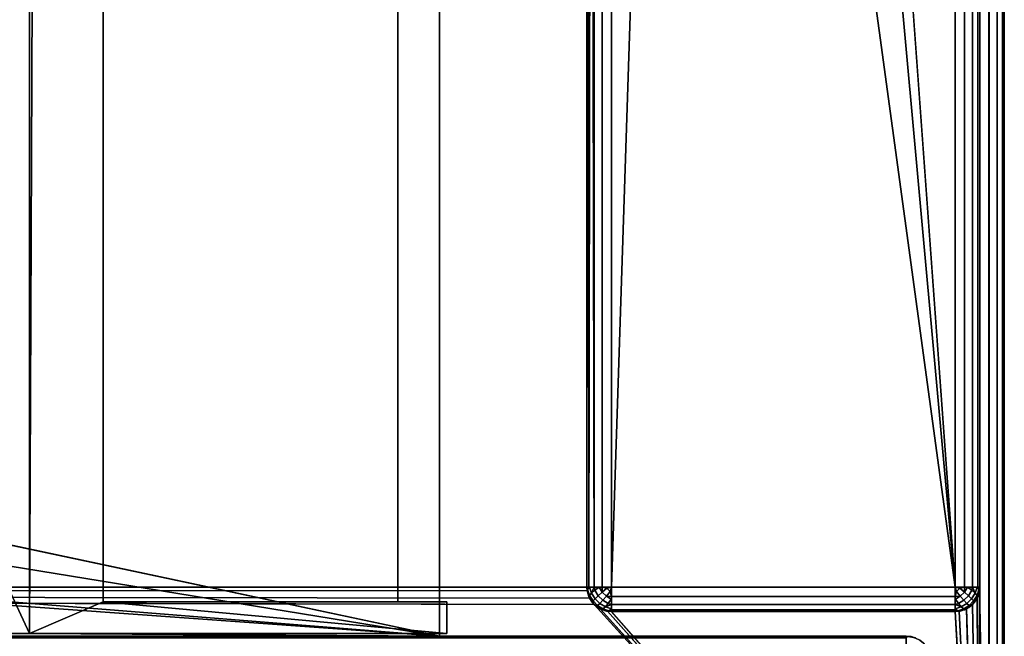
# Model space of a CAD drawing. Header units: millimetres. Extents: x -10 to 414, y -927 to 10.
# Tile 15 of 21: x 360 to 400, y -883 to -858. Entities that reach past the tile are written whole.
import ezdxf

# ---------------------------------------------------------------- set-up
doc = ezdxf.new("R2010")
doc.units = ezdxf.units.MM
doc.header["$MEASUREMENT"] = 0
for name, color, linetype, lineweight in [('0 Misc', 7, 'Continuous', 35), ('10 Raster Images', 7, 'Continuous', 35), ('5 Hatches', 7, 'Continuous', 35)]:
    doc.layers.add(name, color=color, linetype=linetype, lineweight=lineweight)

msp = doc.modelspace()

# ---------------------------------------------------------------- linework, layer by layer
at = {"layer": '0 Misc', "color": 160, "linetype": 'Continuous', "lineweight": 25}
for p, q in [((399, -1, 1195), (399, -899, 1195)), ((400, -1, 1174), (400, -899, 1174)), ((400, -899, 1194), (400, -1, 1194)), ((398, -881, 12), (398, -2, 12)), ((399, -2, 13), (399, -881, 13)), ((399, -881, 1173), (399, -2, 1173)), ((383, -17, 1173), (383, -881, 1173)), ((383, -881, 13), (383, -17, 1173)), ((23, -159, 93), (360.3, -882.9, 93)), ((360.3, -882.9, 93), (360.3, -159.1, 93)), ((360.3, -159.1, 1140), (360.3, -882.9, 1140)), ((377, -883, 70), (377, -159, 70)), ((377, -883, 93), (377, -159, 70)), ((377, -882.9, 93), (377, -159, 70)), ((377, -881.6, 93), (377, -159, 70)), ((360.3, -882.9, 1140), (363.3, -160.4, 1140)), ((363.3, -881.6, 1140), (363.3, -160.4, 1140)), ((363.3, -881.6, 94.3), (363.3, -160.4, 94.3)), ((375.3, -160.4, 93), (375.3, -881.6, 93)), ((375.3, -160.4, 94.3), (375.3, -881.6, 94.3)), ((377, -881.6, 93), (377, -160.4, 93)), ((398, -881, 12), (391, -785, 12)), ((398, -881, 12), (389.899, -791.953, 12)), ((384, -881, 12), (386.703, -798.225, 12)), ((398, -881, 12), (386.703, -798.225, 12)), ((384, -815, 12), (384, -881, 12)), ((383, -881, 13), (383, -815.891, 33.954)), ((383, -881, 13), (383, -815.988, 33.656)), ((383, -881, 13), (383, -816, 13)), ((383, -881, 13), (383, -816, 33.5)), ((377, -883, 70), (112.5, -864, 70)), ((377, -883, 70), (139.5, -864, 70)), ((377, -883, 70), (260.5, -864, 70)), ((377, -883, 70), (287.5, -864, 70)), ((383.293, -881.707, 1173), (17, -881, 1173)), ((383.109, -881.454, 1173), (17, -881, 1173)), ((383.012, -881.156, 1173), (17, -881, 1173)), ((383, -881, 1173), (17, -881, 1173)), ((383, -881, 1173), (383, -881, 13)), ((384, -881, 12), (398, -881, 12)), ((399, -899, 1173), (398.988, -881.156, 1173)), ((399, -881, 13), (399, -881, 1173)), ((399, -899, 1173), (399, -881, 1173)), ((363.3, -881.6, 1140), (360.3, -882.9, 1140)), ((377.3, -881.6, 1140), (363.3, -881.6, 1140)), ((363.3, -881.6, 1140), (363.3, -881.6, 94.3)), ((375.3, -881.6, 94.3), (363.3, -881.6, 94.3)), ((363.3, -881.6, 1140), (377.3, -882.9, 1140)), ((375.3, -881.6, 94.3), (363.3, -881.6, 1140)), ((375.3, -881.6, 93), (375.3, -881.6, 94.3)), ((375.3, -881.6, 93), (377, -881.6, 93)), ((377, -881.6, 93), (375.3, -881.6, 94.3)), ((377.3, -881.6, 93), (375.3, -881.6, 94.3)), ((377.3, -881.6, 1140), (375.3, -881.6, 94.3)), ((377, -882.9, 93), (377, -881.6, 93)), ((377, -881.6, 93), (377.3, -881.6, 93)), ((377.3, -882.9, 1140), (377.3, -881.6, 1140)), ((377.3, -881.6, 93), (377.3, -882.9, 93)), ((377.3, -881.6, 1140), (377.3, -881.6, 93)), ((399, -899, 1173), (383.293, -881.707, 1173)), ((399, -899, 1173), (398.707, -881.707, 1173)), ((399, -899, 1173), (398.891, -881.454, 1173)), ((399, -899, 1173), (383.546, -881.891, 1173)), ((399, -899, 1173), (383.844, -881.988, 1173)), ((384, -882, 13), (384, -882, 1173)), ((398, -882, 13), (384, -882, 13)), ((384, -882, 1173), (398, -882, 1173)), ((399, -899, 1173), (384, -882, 1173)), ((398, -882, 1173), (398, -882, 13)), ((399, -899, 1173), (398, -882, 1173)), ((399, -899, 1173), (398.156, -881.988, 1173)), ((399, -899, 1173), (398.454, -881.891, 1173)), ((4, -883, 13.5), (396, -883, 13.5)), ((396, -883, 1169), (4, -883, 1169)), ((360.3, -882.9, 93), (23, -883, 93)), ((377, -883, 93), (23, -883, 93)), ((23, -883, 70), (377, -883, 70)), ((396, -883, 13.5), (23, -883, 70)), ((396, -883, 1169), (359.5, -883, 428)), ((359.5, -883, 428), (377, -883, 93)), ((396, -883, 1169), (359.5, -883, 451)), ((396, -883, 1169), (359.5, -883, 786)), ((396, -883, 1169), (359.5, -883, 809)), ((377, -882.9, 93), (360.3, -882.9, 93)), ((360.3, -882.9, 1140), (377.3, -882.9, 1140)), ((360.3, -882.9, 1140), (360.3, -882.9, 93)), ((360.3, -882.9, 93), (377, -883, 93)), ((360.3, -882.9, 93), (377.3, -882.9, 1140)), ((377, -883, 93), (377, -882.9, 93)), ((377.3, -882.9, 93), (377, -882.9, 93)), ((377, -882.9, 93), (377.3, -882.9, 1140)), ((377, -883, 70), (377, -883, 93)), ((396, -883, 1169), (377, -883, 70)), ((377, -883, 70), (396, -883, 13.5)), ((396, -883, 1169), (377, -883, 93)), ((377.3, -882.9, 1140), (377.3, -882.9, 93)), ((396, -883, 13.5), (396, -883, 1169))]:
    msp.add_line(p, q, dxfattribs=at).dxf.unprotected_set("ltscale", 0)
at = {"layer": '0 Misc', "color": 160, "linetype": 'Continuous', "lineweight": 25, "extrusion": (0, 1, 0)}
for centre, start, end in [((-384, 13, -881), 270, 0), ((-398, 13, -881), 180, 270)]:
    msp.add_arc(centre, 1, start, end, dxfattribs=at).dxf.unprotected_set("ltscale", 0)
at = {"layer": '0 Misc', "color": 160, "linetype": 'Continuous', "lineweight": 25}
for centre, start, end in [((384, -881, 13), 180, 270), ((398, -881, 13), 270, 0), ((396, -884, 13.5), 0, 90)]:
    msp.add_arc(centre, 1, start, end, dxfattribs=at).dxf.unprotected_set("ltscale", 0)
at = {"layer": '0 Misc', "color": 160, "linetype": 'Continuous', "lineweight": 25, "extrusion": (0, 0, -1)}
for centre, start, end in [((-384, -881, -1173), 270, 0), ((-398, -881, -1173), 180, 270), ((-396, -884, -1169), 90, 180)]:
    msp.add_arc(centre, 1, start, end, dxfattribs=at).dxf.unprotected_set("ltscale", 0)
at = {"layer": '0 Misc', "color": 160, "linetype": 'Continuous', "lineweight": 25, "extrusion": (-1, 0, 0)}
for centre, start, end in [((881, 13, -384), 270, 0), ((884, 1169, -396), 90, 180), ((884, 13.5, -396), 180, 270)]:
    msp.add_arc(centre, 1, start, end, dxfattribs=at).dxf.unprotected_set("ltscale", 0)
at = {"layer": '0 Misc', "color": 160, "linetype": 'Continuous', "lineweight": 25, "extrusion": (1, 0, 0)}
msp.add_arc((-881, 13, 398), 1, 180, 270, dxfattribs=at).dxf.unprotected_set("ltscale", 0)
at = {"layer": '0 Misc', "color": 7, "lineweight": 25}
for points, invisible_edges in [([(399, -1, 1173), (399.383, -899, 1173.076), (399, -2, 1173)], 1), ([(399, -1, 1173), (399.383, -1, 1173.076), (399.383, -899, 1173.076)], 12), ([(399, -1, 1195), (399.383, -899, 1194.924), (399.383, -1, 1194.924)], 1), ([(399, -1, 1195), (399, -899, 1195), (399.383, -899, 1194.924)], 12), ([(399.383, -899, 1173.076), (399.707, -1, 1173.293), (399.707, -899, 1173.293)], 1), ([(399.383, -899, 1173.076), (399.383, -1, 1173.076), (399.707, -1, 1173.293)], 12), ([(399.383, -1, 1194.924), (399.707, -899, 1194.707), (399.707, -1, 1194.707)], 1), ([(399.383, -1, 1194.924), (399.383, -899, 1194.924), (399.707, -899, 1194.707)], 12), ([(399.924, -1, 1173.617), (399.707, -899, 1173.293), (399.707, -1, 1173.293)], 1), ([(399.924, -1, 1173.617), (399.924, -899, 1173.617), (399.707, -899, 1173.293)], 12), ([(399.707, -1, 1194.707), (399.924, -899, 1194.383), (399.924, -1, 1194.383)], 1), ([(399.707, -1, 1194.707), (399.707, -899, 1194.707), (399.924, -899, 1194.383)], 12), ([(400, -1, 1174), (399.924, -899, 1173.617), (399.924, -1, 1173.617)], 1), ([(400, -1, 1174), (400, -899, 1174), (399.924, -899, 1173.617)], 12), ([(400, -899, 1194), (399.924, -1, 1194.383), (399.924, -899, 1194.383)], 1), ([(400, -899, 1194), (400, -1, 1194), (399.924, -1, 1194.383)], 12), ([(400, -899, 1194), (400, -1, 1174), (400, -1, 1194)], 1), ([(400, -899, 1194), (400, -899, 1174), (400, -1, 1174)], 12), ([(398, -881, 12), (398.383, -2, 12.076), (398.383, -881, 12.076)], 1), ([(398, -881, 12), (398, -2, 12), (398.383, -2, 12.076)], 12), ([(398.707, -2, 12.293), (398.383, -881, 12.076), (398.383, -2, 12.076)], 1), ([(398.707, -2, 12.293), (398.707, -881, 12.293), (398.383, -881, 12.076)], 12), ([(398.924, -2, 12.617), (398.707, -881, 12.293), (398.707, -2, 12.293)], 1), ([(398.924, -2, 12.617), (398.924, -881, 12.617), (398.707, -881, 12.293)], 12), ([(399, -2, 13), (398.924, -881, 12.617), (398.924, -2, 12.617)], 1), ([(399, -2, 13), (399, -881, 13), (398.924, -881, 12.617)], 12), ([(399.383, -899, 1173.076), (399, -881, 1173), (399, -2, 1173)], 12), ([(360.3, -882.9, 93), (360.3, -159.1, 1140), (360.3, -159.1, 93)], 1), ([(360.3, -882.9, 93), (360.3, -882.9, 1140), (360.3, -159.1, 1140)], 12), ([(363.3, -160.4, 94.3), (363.3, -881.6, 1140), (363.3, -881.6, 94.3)], 1), ([(363.3, -160.4, 94.3), (363.3, -160.4, 1140), (363.3, -881.6, 1140)], 12), ([(375.3, -881.6, 94.3), (363.3, -160.4, 94.3), (363.3, -881.6, 94.3)], 1), ([(375.3, -881.6, 94.3), (375.3, -160.4, 94.3), (363.3, -160.4, 94.3)], 12), ([(375.3, -881.6, 93), (377, -160.4, 93), (375.3, -160.4, 93)], 1), ([(375.3, -881.6, 93), (377, -881.6, 93), (377, -160.4, 93)], 12), ([(375.3, -881.6, 93), (375.3, -160.4, 94.3), (375.3, -881.6, 94.3)], 1), ([(375.3, -881.6, 93), (375.3, -160.4, 93), (375.3, -160.4, 94.3)], 12), ([(384, -815, 12), (383.617, -881, 12.076), (383.617, -815.383, 12.076)], 1), ([(384, -815, 12), (384, -881, 12), (383.617, -881, 12.076)], 12), ([(383.293, -881, 12.293), (383.617, -815.383, 12.076), (383.617, -881, 12.076)], 1), ([(383.293, -881, 12.293), (383.293, -815.707, 12.293), (383.617, -815.383, 12.076)], 12), ([(383, -881, 1173), (383.076, -881.383, 13), (383.076, -881.383, 1173)], 1), ([(383, -881, 1173), (383, -881, 13), (383.076, -881.383, 13)], 12), ([(383.189, -881.248, 12.47), (383.031, -881.107, 12.779), (383.106, -881.002, 12.552)], 1), ([(383.189, -881.248, 12.47), (383.111, -881.345, 12.7), (383.031, -881.107, 12.779)], 12), ([(383.293, -881.707, 13), (383.076, -881.383, 1173), (383.076, -881.383, 13)], 1), ([(383.293, -881.707, 13), (383.293, -881.707, 1173), (383.076, -881.383, 1173)], 12), ([(383.249, -881.565, 12.659), (383.093, -881.419, 12.95), (383.111, -881.345, 12.7)], 1), ([(383.111, -881.345, 12.7), (383.189, -881.248, 12.47), (383.332, -881.476, 12.428)], 12), ([(383.111, -881.345, 12.7), (383.332, -881.476, 12.428), (383.249, -881.565, 12.659)], 1), ([(383.46, -881.354, 12.236), (383.189, -881.248, 12.47), (383.322, -881.134, 12.277)], 1), ([(383.46, -881.354, 12.236), (383.332, -881.476, 12.428), (383.189, -881.248, 12.47)], 12), ([(383.625, -881.208, 12.096), (383.322, -881.134, 12.277), (383.502, -881.01, 12.133)], 1), ([(383.625, -881.208, 12.096), (383.46, -881.354, 12.236), (383.322, -881.134, 12.277)], 12), ([(383.332, -881.476, 12.428), (383.46, -881.354, 12.236), (383.646, -881.54, 12.236)], 12), ([(383.46, -881.354, 12.236), (383.625, -881.208, 12.096), (383.792, -881.375, 12.096)], 12), ([(383.46, -881.354, 12.236), (383.792, -881.375, 12.096), (383.646, -881.54, 12.236)], 1), ([(383.625, -881.208, 12.096), (383.816, -881.048, 12.018), (383.952, -881.184, 12.018)], 12), ([(383.625, -881.208, 12.096), (383.952, -881.184, 12.018), (383.792, -881.375, 12.096)], 1), ([(383.646, -881.54, 12.236), (383.792, -881.375, 12.096), (383.99, -881.498, 12.133)], 12), ([(384, -881, 12), (398, -881.383, 12.076), (384, -881.383, 12.076)], 1), ([(384, -881, 12), (398, -881, 12), (398, -881.383, 12.076)], 12), ([(398, -881.707, 12.293), (384, -881.383, 12.076), (398, -881.383, 12.076)], 1), ([(398, -881.707, 12.293), (384, -881.707, 12.293), (384, -881.383, 12.076)], 12), ([(398.208, -881.375, 12.096), (398.134, -881.678, 12.277), (398.011, -881.498, 12.133)], 1), ([(398.208, -881.375, 12.096), (398.048, -881.184, 12.018), (398.184, -881.048, 12.018)], 12), ([(398.208, -881.375, 12.096), (398.354, -881.54, 12.236), (398.134, -881.678, 12.277)], 12), ([(398.208, -881.375, 12.096), (398.184, -881.048, 12.018), (398.375, -881.208, 12.096)], 1), ([(398.375, -881.208, 12.096), (398.354, -881.54, 12.236), (398.208, -881.375, 12.096)], 1), ([(398.375, -881.208, 12.096), (398.54, -881.354, 12.236), (398.354, -881.54, 12.236)], 12), ([(398.354, -881.54, 12.236), (398.54, -881.354, 12.236), (398.668, -881.476, 12.428)], 12), ([(398.498, -881.01, 12.133), (398.54, -881.354, 12.236), (398.375, -881.208, 12.096)], 1), ([(398.498, -881.01, 12.133), (398.678, -881.134, 12.277), (398.54, -881.354, 12.236)], 12), ([(398.678, -881.134, 12.277), (398.668, -881.476, 12.428), (398.54, -881.354, 12.236)], 1), ([(398.678, -881.134, 12.277), (398.811, -881.248, 12.47), (398.668, -881.476, 12.428)], 12), ([(398.751, -881.565, 12.659), (398.668, -881.476, 12.428), (398.811, -881.248, 12.47)], 12), ([(398.924, -881.383, 13), (398.707, -881.707, 1173), (398.707, -881.707, 13)], 1), ([(398.924, -881.383, 13), (398.924, -881.383, 1173), (398.707, -881.707, 1173)], 12), ([(398.751, -881.565, 12.659), (398.811, -881.248, 12.47), (398.889, -881.345, 12.7)], 1), ([(398.889, -881.345, 12.7), (398.783, -881.616, 12.913), (398.751, -881.565, 12.659)], 1), ([(398.889, -881.345, 12.7), (398.907, -881.419, 12.95), (398.783, -881.616, 12.913)], 12), ([(398.894, -881.002, 12.552), (398.889, -881.345, 12.7), (398.811, -881.248, 12.47)], 1), ([(398.894, -881.002, 12.552), (398.969, -881.107, 12.779), (398.889, -881.345, 12.7)], 12), ([(399, -881, 13), (398.924, -881.383, 1173), (398.924, -881.383, 13)], 1), ([(399, -881, 13), (399, -881, 1173), (398.924, -881.383, 1173)], 12), ([(399.383, -899, 1173.076), (399, -899, 1173), (399, -881, 1173)], 12), ([(377, -881.6, 93), (377.3, -882.9, 93), (377, -882.9, 93)], 1), ([(377, -881.6, 93), (377.3, -881.6, 93), (377.3, -882.9, 93)], 12), ([(377.3, -881.6, 93), (377.3, -882.9, 1140), (377.3, -882.9, 93)], 1), ([(377.3, -881.6, 93), (377.3, -881.6, 1140), (377.3, -882.9, 1140)], 12), ([(383.249, -881.565, 12.659), (383.217, -881.616, 12.913), (383.093, -881.419, 12.95)], 12), ([(383.435, -881.751, 12.659), (383.217, -881.616, 12.913), (383.249, -881.565, 12.659)], 1), ([(383.435, -881.751, 12.659), (383.384, -881.783, 12.913), (383.217, -881.616, 12.913)], 12), ([(383.249, -881.565, 12.659), (383.332, -881.476, 12.428), (383.524, -881.668, 12.428)], 12), ([(383.249, -881.565, 12.659), (383.524, -881.668, 12.428), (383.435, -881.751, 12.659)], 1), ([(383.617, -881.924, 13), (383.293, -881.707, 1173), (383.293, -881.707, 13)], 1), ([(383.617, -881.924, 13), (383.617, -881.924, 1173), (383.293, -881.707, 1173)], 12), ([(383.332, -881.476, 12.428), (383.646, -881.54, 12.236), (383.524, -881.668, 12.428)], 1), ([(383.655, -881.889, 12.7), (383.384, -881.783, 12.913), (383.435, -881.751, 12.659)], 1), ([(383.655, -881.889, 12.7), (383.581, -881.907, 12.95), (383.384, -881.783, 12.913)], 12), ([(383.524, -881.668, 12.428), (383.655, -881.889, 12.7), (383.435, -881.751, 12.659)], 1), ([(383.524, -881.668, 12.428), (383.646, -881.54, 12.236), (383.866, -881.678, 12.277)], 12), ([(383.524, -881.668, 12.428), (383.866, -881.678, 12.277), (383.752, -881.811, 12.47)], 1), ([(383.524, -881.668, 12.428), (383.752, -881.811, 12.47), (383.655, -881.889, 12.7)], 12), ([(383.646, -881.54, 12.236), (383.99, -881.498, 12.133), (383.866, -881.678, 12.277)], 1), ([(398, -881.924, 12.617), (384, -881.707, 12.293), (398, -881.707, 12.293)], 1), ([(398, -881.924, 12.617), (384, -881.924, 12.617), (384, -881.707, 12.293)], 12), ([(398.354, -881.54, 12.236), (398.248, -881.811, 12.47), (398.134, -881.678, 12.277)], 1), ([(398.354, -881.54, 12.236), (398.476, -881.668, 12.428), (398.248, -881.811, 12.47)], 12), ([(398.345, -881.889, 12.7), (398.248, -881.811, 12.47), (398.476, -881.668, 12.428)], 12), ([(398.345, -881.889, 12.7), (398.476, -881.668, 12.428), (398.565, -881.751, 12.659)], 1), ([(398.419, -881.907, 12.95), (398.345, -881.889, 12.7), (398.565, -881.751, 12.659)], 12), ([(398.354, -881.54, 12.236), (398.668, -881.476, 12.428), (398.476, -881.668, 12.428)], 1), ([(398.707, -881.707, 13), (398.383, -881.924, 1173), (398.383, -881.924, 13)], 1), ([(398.707, -881.707, 13), (398.707, -881.707, 1173), (398.383, -881.924, 1173)], 12), ([(398.419, -881.907, 12.95), (398.565, -881.751, 12.659), (398.616, -881.783, 12.913)], 1), ([(398.476, -881.668, 12.428), (398.668, -881.476, 12.428), (398.751, -881.565, 12.659)], 12), ([(398.476, -881.668, 12.428), (398.751, -881.565, 12.659), (398.565, -881.751, 12.659)], 1), ([(398.616, -881.783, 12.913), (398.565, -881.751, 12.659), (398.751, -881.565, 12.659)], 12), ([(398.616, -881.783, 12.913), (398.751, -881.565, 12.659), (398.783, -881.616, 12.913)], 1), ([(384, -882, 13), (383.617, -881.924, 1173), (383.617, -881.924, 13)], 1), ([(384, -882, 13), (384, -882, 1173), (383.617, -881.924, 1173)], 12), ([(383.998, -881.894, 12.552), (383.655, -881.889, 12.7), (383.752, -881.811, 12.47)], 1), ([(383.998, -881.894, 12.552), (383.893, -881.969, 12.779), (383.655, -881.889, 12.7)], 12), ([(398, -882, 13), (384, -881.924, 12.617), (398, -881.924, 12.617)], 1), ([(398, -882, 13), (384, -882, 13), (384, -881.924, 12.617)], 12), ([(398, -882, 1173), (384, -882, 13), (398, -882, 13)], 1), ([(398, -882, 1173), (384, -882, 1173), (384, -882, 13)], 12), ([(398, -882, 1173), (398.383, -881.924, 13), (398.383, -881.924, 1173)], 1), ([(398, -882, 1173), (398, -882, 13), (398.383, -881.924, 13)], 12), ([(398.248, -881.811, 12.47), (398.107, -881.969, 12.779), (398.002, -881.894, 12.552)], 1), ([(398.248, -881.811, 12.47), (398.345, -881.889, 12.7), (398.107, -881.969, 12.779)], 12), ([(4, -883, 13.5), (396, -883.076, 13.117), (4, -883.076, 13.117)], 1), ([(4, -883, 13.5), (396, -883, 13.5), (396, -883.076, 13.117)], 12)]:
    msp.add_3dface(points, dxfattribs=dict(at, invisible_edges=invisible_edges))
for points in [[(398, -881, 12), (391, -785, 12), (398, -2, 12)], [(383, -17, 1173), (17, -881, 1173), (17, -17, 1173)], [(383, -881, 1173), (17, -881, 1173), (383, -17, 1173)], [(383, -17, 1173), (383, -881, 13), (383, -881, 1173)], [(383, -881, 13), (383, -17, 1173), (383, -815.891, 33.954)], [(23, -883, 93), (360.3, -882.9, 93), (23, -159, 93)], [(23, -159, 93), (360.3, -882.9, 93), (360.3, -159.1, 93)], [(377, -159, 70), (23, -883, 70), (23, -159, 70)], [(23, -883, 70), (377, -159, 70), (112.5, -842, 70)], [(139.5, -842, 70), (377, -159, 70), (139.5, -864, 70)], [(139.5, -864, 70), (377, -159, 70), (260.5, -842, 70)], [(287.5, -842, 70), (377, -159, 70), (287.5, -864, 70)], [(377, -883, 70), (287.5, -864, 70), (377, -159, 70)], [(363.3, -160.4, 1140), (360.3, -159.1, 1140), (360.3, -882.9, 1140)], [(377, -159, 70), (377, -883, 93), (377, -883, 70)], [(377, -883, 93), (377, -159, 70), (377, -882.9, 93)], [(377, -882.9, 93), (377, -159, 70), (377, -881.6, 93)], [(377, -881.6, 93), (377, -159, 70), (377, -160.4, 93)], [(360.3, -882.9, 1140), (363.3, -881.6, 1140), (363.3, -160.4, 1140)], [(398, -881, 12), (389.899, -791.953, 12), (391, -785, 12)], [(398, -881, 12), (386.703, -798.225, 12), (389.899, -791.953, 12)], [(384, -815, 12), (386.703, -798.225, 12), (384, -881, 12)], [(384, -881, 12), (386.703, -798.225, 12), (398, -881, 12)], [(383, -881, 13), (383, -815.891, 33.954), (383, -815.988, 33.656)], [(383.019, -815.981, 12.805), (383.076, -881, 12.617), (383, -881, 13)], [(383, -816, 13), (383.019, -815.981, 12.805), (383, -881, 13)], [(383, -881, 13), (383, -815.988, 33.656), (383, -816, 33.5)], [(383, -816, 13), (383, -881, 13), (383, -816, 33.5)], [(383.019, -815.981, 12.805), (383.076, -815.924, 12.617), (383.076, -881, 12.617)], [(383.076, -881, 12.617), (383.169, -815.831, 12.444), (383.293, -881, 12.293)], [(383.076, -881, 12.617), (383.076, -815.924, 12.617), (383.169, -815.831, 12.444)], [(383.293, -881, 12.293), (383.169, -815.831, 12.444), (383.293, -815.707, 12.293)], [(23, -883, 70), (112.5, -864, 70), (377, -883, 70)], [(377, -883, 70), (112.5, -864, 70), (139.5, -864, 70)], [(377, -883, 70), (139.5, -864, 70), (260.5, -864, 70)], [(377, -883, 70), (260.5, -864, 70), (287.5, -864, 70)], [(399, -899, 1173), (16.891, -881.454, 1173), (16.988, -881.156, 1173)], [(399, -899, 1173), (16.988, -881.156, 1173), (17, -881, 1173)], [(399, -899, 1173), (17, -881, 1173), (383.293, -881.707, 1173)], [(383.293, -881.707, 1173), (17, -881, 1173), (383.109, -881.454, 1173)], [(383.109, -881.454, 1173), (17, -881, 1173), (383.012, -881.156, 1173)], [(383.012, -881.156, 1173), (17, -881, 1173), (383, -881, 1173)], [(383.031, -881.107, 12.779), (383.076, -881.383, 13), (383, -881, 13)], [(383.076, -881, 12.617), (383.031, -881.107, 12.779), (383, -881, 13)], [(383.076, -881, 12.617), (383.106, -881.002, 12.552), (383.031, -881.107, 12.779)], [(383.111, -881.345, 12.7), (383.093, -881.419, 12.95), (383.031, -881.107, 12.779)], [(383.093, -881.419, 12.95), (383.076, -881.383, 13), (383.031, -881.107, 12.779)], [(383.076, -881, 12.617), (383.293, -881, 12.293), (383.106, -881.002, 12.552)], [(383.217, -881.616, 12.913), (383.293, -881.707, 13), (383.076, -881.383, 13)], [(383.093, -881.419, 12.95), (383.217, -881.616, 12.913), (383.076, -881.383, 13)], [(383.106, -881.002, 12.552), (383.293, -881, 12.293), (383.189, -881.248, 12.47)], [(383.189, -881.248, 12.47), (383.293, -881, 12.293), (383.322, -881.134, 12.277)], [(383.322, -881.134, 12.277), (383.293, -881, 12.293), (383.502, -881.01, 12.133)], [(383.502, -881.01, 12.133), (383.293, -881, 12.293), (383.617, -881, 12.076)], [(383.625, -881.208, 12.096), (383.502, -881.01, 12.133), (383.617, -881, 12.076)], [(383.625, -881.208, 12.096), (383.617, -881, 12.076), (383.816, -881.048, 12.018)], [(383.816, -881.048, 12.018), (383.617, -881, 12.076), (384, -881, 12)], [(384, -881.383, 12.076), (383.792, -881.375, 12.096), (383.952, -881.184, 12.018)], [(383.792, -881.375, 12.096), (384, -881.383, 12.076), (383.99, -881.498, 12.133)], [(383.952, -881.184, 12.018), (383.816, -881.048, 12.018), (384, -881, 12)], [(383.952, -881.184, 12.018), (384, -881, 12), (384, -881.383, 12.076)], [(384, -881.707, 12.293), (383.99, -881.498, 12.133), (384, -881.383, 12.076)], [(398.048, -881.184, 12.018), (398, -881, 12), (398.184, -881.048, 12.018)], [(398.048, -881.184, 12.018), (398, -881.383, 12.076), (398, -881, 12)], [(398.184, -881.048, 12.018), (398, -881, 12), (398.383, -881, 12.076)], [(398.208, -881.375, 12.096), (398, -881.383, 12.076), (398.048, -881.184, 12.018)], [(398.208, -881.375, 12.096), (398.011, -881.498, 12.133), (398, -881.383, 12.076)], [(398.011, -881.498, 12.133), (398, -881.707, 12.293), (398, -881.383, 12.076)], [(398.184, -881.048, 12.018), (398.383, -881, 12.076), (398.375, -881.208, 12.096)], [(398.498, -881.01, 12.133), (398.375, -881.208, 12.096), (398.383, -881, 12.076)], [(398.707, -881, 12.293), (398.498, -881.01, 12.133), (398.383, -881, 12.076)], [(398.707, -881, 12.293), (398.678, -881.134, 12.277), (398.498, -881.01, 12.133)], [(398.678, -881.134, 12.277), (398.707, -881, 12.293), (398.811, -881.248, 12.47)], [(398.894, -881.002, 12.552), (398.811, -881.248, 12.47), (398.707, -881, 12.293)], [(398.924, -881, 12.617), (398.894, -881.002, 12.552), (398.707, -881, 12.293)], [(398.907, -881.419, 12.95), (398.924, -881.383, 13), (398.707, -881.707, 13)], [(398.889, -881.345, 12.7), (398.969, -881.107, 12.779), (398.924, -881.383, 13)], [(398.889, -881.345, 12.7), (398.924, -881.383, 13), (398.907, -881.419, 12.95)], [(399, -899, 1173), (398.891, -881.454, 1173), (398.988, -881.156, 1173)], [(398.924, -881, 12.617), (398.969, -881.107, 12.779), (398.894, -881.002, 12.552)], [(398.969, -881.107, 12.779), (398.924, -881, 12.617), (399, -881, 13)], [(398.924, -881.383, 13), (398.969, -881.107, 12.779), (399, -881, 13)], [(399, -899, 1173), (398.988, -881.156, 1173), (399, -881, 1173)], [(399, -899, 1173), (16.454, -881.891, 1173), (16.707, -881.707, 1173)], [(399, -899, 1173), (16.707, -881.707, 1173), (16.891, -881.454, 1173)], [(363.3, -881.6, 1140), (360.3, -882.9, 1140), (377.3, -882.9, 1140)], [(363.3, -881.6, 1140), (377.3, -882.9, 1140), (377.3, -881.6, 1140)], [(363.3, -881.6, 1140), (375.3, -881.6, 94.3), (363.3, -881.6, 94.3)], [(377.3, -881.6, 1140), (375.3, -881.6, 94.3), (363.3, -881.6, 1140)], [(375.3, -881.6, 94.3), (377, -881.6, 93), (375.3, -881.6, 93)], [(377, -881.6, 93), (375.3, -881.6, 94.3), (377.3, -881.6, 93)], [(377.3, -881.6, 93), (375.3, -881.6, 94.3), (377.3, -881.6, 1140)], [(383.217, -881.616, 12.913), (383.384, -881.783, 12.913), (383.293, -881.707, 13)], [(383.293, -881.707, 13), (383.581, -881.907, 12.95), (383.617, -881.924, 13)], [(383.293, -881.707, 13), (383.384, -881.783, 12.913), (383.581, -881.907, 12.95)], [(399, -899, 1173), (383.293, -881.707, 1173), (383.546, -881.891, 1173)], [(383.752, -881.811, 12.47), (383.866, -881.678, 12.277), (384, -881.707, 12.293)], [(383.998, -881.894, 12.552), (383.752, -881.811, 12.47), (384, -881.707, 12.293)], [(384, -881.707, 12.293), (383.866, -881.678, 12.277), (383.99, -881.498, 12.133)], [(384, -881.924, 12.617), (383.998, -881.894, 12.552), (384, -881.707, 12.293)], [(398.011, -881.498, 12.133), (398.134, -881.678, 12.277), (398, -881.707, 12.293)], [(398.134, -881.678, 12.277), (398.248, -881.811, 12.47), (398, -881.707, 12.293)], [(398, -881.707, 12.293), (398.002, -881.894, 12.552), (398, -881.924, 12.617)], [(398.002, -881.894, 12.552), (398, -881.707, 12.293), (398.248, -881.811, 12.47)], [(398.383, -881.924, 13), (398.616, -881.783, 12.913), (398.707, -881.707, 13)], [(398.383, -881.924, 13), (398.419, -881.907, 12.95), (398.616, -881.783, 12.913)], [(399, -899, 1173), (398.454, -881.891, 1173), (398.707, -881.707, 1173)], [(398.616, -881.783, 12.913), (398.783, -881.616, 12.913), (398.707, -881.707, 13)], [(398.907, -881.419, 12.95), (398.707, -881.707, 13), (398.783, -881.616, 12.913)], [(399, -899, 1173), (398.707, -881.707, 1173), (398.891, -881.454, 1173)], [(1, -899, 1173), (2, -882, 1173), (399, -899, 1173)], [(399, -899, 1173), (2, -882, 1173), (16, -882, 1173)], [(399, -899, 1173), (16, -882, 1173), (16.156, -881.988, 1173)], [(399, -899, 1173), (16.156, -881.988, 1173), (16.454, -881.891, 1173)], [(399, -899, 1173), (383.546, -881.891, 1173), (383.844, -881.988, 1173)], [(383.581, -881.907, 12.95), (383.655, -881.889, 12.7), (383.617, -881.924, 13)], [(383.893, -881.969, 12.779), (383.617, -881.924, 13), (383.655, -881.889, 12.7)], [(383.893, -881.969, 12.779), (384, -882, 13), (383.617, -881.924, 13)], [(399, -899, 1173), (383.844, -881.988, 1173), (384, -882, 1173)], [(384, -881.924, 12.617), (383.893, -881.969, 12.779), (383.998, -881.894, 12.552)], [(384, -881.924, 12.617), (384, -882, 13), (383.893, -881.969, 12.779)], [(399, -899, 1173), (384, -882, 1173), (398, -882, 1173)], [(398, -881.924, 12.617), (398.002, -881.894, 12.552), (398.107, -881.969, 12.779)], [(398.107, -881.969, 12.779), (398.383, -881.924, 13), (398, -882, 13)], [(398, -881.924, 12.617), (398.107, -881.969, 12.779), (398, -882, 13)], [(399, -899, 1173), (398, -882, 1173), (398.156, -881.988, 1173)], [(398.107, -881.969, 12.779), (398.345, -881.889, 12.7), (398.419, -881.907, 12.95)], [(398.107, -881.969, 12.779), (398.419, -881.907, 12.95), (398.383, -881.924, 13)], [(399, -899, 1173), (398.156, -881.988, 1173), (398.454, -881.891, 1173)], [(4, -883, 13.5), (23, -883, 70), (396, -883, 13.5)], [(396, -883, 1169), (359.5, -883, 809), (4, -883, 1169)], [(360.3, -882.9, 93), (23, -883, 93), (377, -883, 93)], [(377, -883, 70), (396, -883, 13.5), (23, -883, 70)], [(359.5, -883, 428), (377, -883, 93), (23, -883, 93)], [(396, -883, 1169), (377, -883, 93), (359.5, -883, 428)], [(396, -883, 1169), (359.5, -883, 428), (359.5, -883, 451)], [(396, -883, 1169), (359.5, -883, 451), (359.5, -883, 786)], [(396, -883, 1169), (359.5, -883, 786), (359.5, -883, 809)], [(360.3, -882.9, 93), (377, -883, 93), (377, -882.9, 93)], [(377, -882.9, 93), (377.3, -882.9, 1140), (360.3, -882.9, 93)], [(360.3, -882.9, 93), (377.3, -882.9, 1140), (360.3, -882.9, 1140)], [(377.3, -882.9, 1140), (377, -882.9, 93), (377.3, -882.9, 93)], [(396, -883, 13.5), (377, -883, 70), (396, -883, 1169)], [(396, -883, 1169), (377, -883, 70), (377, -883, 93)], [(396, -883.076, 13.117), (396, -883, 13.5), (396.048, -883.018, 13.316)], [(396.048, -883.018, 13.316), (396, -883, 13.5), (396.184, -883.018, 13.452)], [(396.184, -883.018, 13.452), (396, -883, 13.5), (396.383, -883.076, 13.5)]]:
    msp.add_3dface(points, dxfattribs=at)
at = {"layer": '0 Misc', "color": 5, "lineweight": 25}
for points, invisible_edges in [([(396, -883, 1169), (4, -883.076, 1169.383), (396, -883.076, 1169.383)], 1), ([(396, -883, 1169), (4, -883, 1169), (4, -883.076, 1169.383)], 12), ([(396, -883, 13.5), (396.383, -883.076, 1169), (396.383, -883.076, 13.5)], 1), ([(396, -883, 13.5), (396, -883, 1169), (396.383, -883.076, 1169)], 12)]:
    msp.add_3dface(points, dxfattribs=dict(at, invisible_edges=invisible_edges))
for points in [[(396.383, -883.076, 1169), (396, -883, 1169), (396.184, -883.018, 1169.048)], [(396.184, -883.018, 1169.048), (396, -883, 1169), (396.048, -883.018, 1169.184)], [(396.048, -883.018, 1169.184), (396, -883, 1169), (396, -883.076, 1169.383)]]:
    msp.add_3dface(points, dxfattribs=at)
at = {"layer": '10 Raster Images', "color": 160, "linetype": 'Continuous', "lineweight": 25}
for p, q in [((398, -881, 12), (398, -2, 12)), ((383, -17, 1173), (383, -881, 1173)), ((383, -881, 1173), (383, -17, 1173)), ((360.3, -159.1, 93), (360.3, -882.9, 93)), ((360.3, -882.9, 1140), (360.3, -159.1, 1140)), ((377, -159, 70), (377, -883, 70)), ((377, -883, 70), (377, -159, 70)), ((363.3, -160.4, 1140), (363.3, -881.6, 1140)), ((377, -881.6, 93), (377, -160.4, 93)), ((384, -815, 12), (384, -881, 12)), ((383, -881, 13), (383, -816, 13)), ((383, -881, 1173), (383, -881, 13)), ((383.012, -881.156, 1173), (383, -881, 1173)), ((383.109, -881.454, 1173), (383.012, -881.156, 1173)), ((384, -881, 12), (398, -881, 12)), ((398.988, -881.156, 1173), (398.891, -881.454, 1173)), ((399, -881, 1173), (398.988, -881.156, 1173)), ((399, -899, 1173), (399, -881, 1173)), ((363.3, -881.6, 1140), (377.3, -881.6, 1140)), ((363.3, -881.6, 1140), (363.3, -881.6, 94.3)), ((363.3, -881.6, 94.3), (375.3, -881.6, 94.3)), ((377.3, -881.6, 1140), (363.3, -881.6, 1140)), ((375.3, -881.6, 94.3), (375.3, -881.6, 93)), ((375.3, -881.6, 93), (377, -881.6, 93)), ((377, -882.9, 93), (377, -881.6, 93)), ((377, -881.6, 93), (377.3, -881.6, 93)), ((377.3, -881.6, 1140), (377.3, -882.9, 1140)), ((377.3, -881.6, 93), (377.3, -881.6, 1140)), ((383.293, -881.707, 1173), (383.109, -881.454, 1173)), ((383.546, -881.891, 1173), (383.293, -881.707, 1173)), ((398.707, -881.707, 1173), (398.454, -881.891, 1173)), ((398.891, -881.454, 1173), (398.707, -881.707, 1173)), ((383.844, -881.988, 1173), (383.546, -881.891, 1173)), ((384, -882, 1173), (383.844, -881.988, 1173)), ((398, -882, 1173), (384, -882, 1173)), ((398.156, -881.988, 1173), (398, -882, 1173)), ((398.454, -881.891, 1173), (398.156, -881.988, 1173)), ((4, -883, 13.5), (396, -883, 13.5)), ((396, -883, 1169), (4, -883, 1169)), ((377, -883, 93), (23, -883, 93)), ((23, -883, 70), (377, -883, 70)), ((377, -883, 70), (23, -883, 70)), ((23, -883, 93), (377, -883, 93)), ((360.3, -882.9, 93), (377, -882.9, 93)), ((377.3, -882.9, 1140), (360.3, -882.9, 1140)), ((377, -882.9, 93), (360.3, -882.9, 93)), ((360.3, -882.9, 93), (360.3, -882.9, 1140)), ((360.3, -882.9, 1140), (377.3, -882.9, 1140)), ((377, -882.9, 93), (377, -883, 93)), ((377, -883, 93), (377, -882.9, 93)), ((377.3, -882.9, 93), (377, -882.9, 93)), ((377, -883, 70), (377, -883, 93)), ((377, -883, 93), (377, -883, 70)), ((377.3, -882.9, 1140), (377.3, -882.9, 93)), ((396, -883, 13.5), (396, -883, 1169))]:
    msp.add_line(p, q, dxfattribs=at).dxf.unprotected_set("ltscale", 0)
at = {"layer": '5 Hatches', "color": 7, "lineweight": 25}
for points, invisible_edges in [([(399, -899, 1195), (1, -1, 1195), (1, -899, 1195)], 1), ([(399, -899, 1195), (399, -1, 1195), (1, -1, 1195)], 12), ([(399, -2, 1173), (399, -881, 13), (399, -2, 13)], 1), ([(399, -2, 1173), (399, -881, 1173), (399, -881, 13)], 12)]:
    msp.add_3dface(points, dxfattribs=dict(at, invisible_edges=invisible_edges))

doc.saveas('drawing.dxf')
